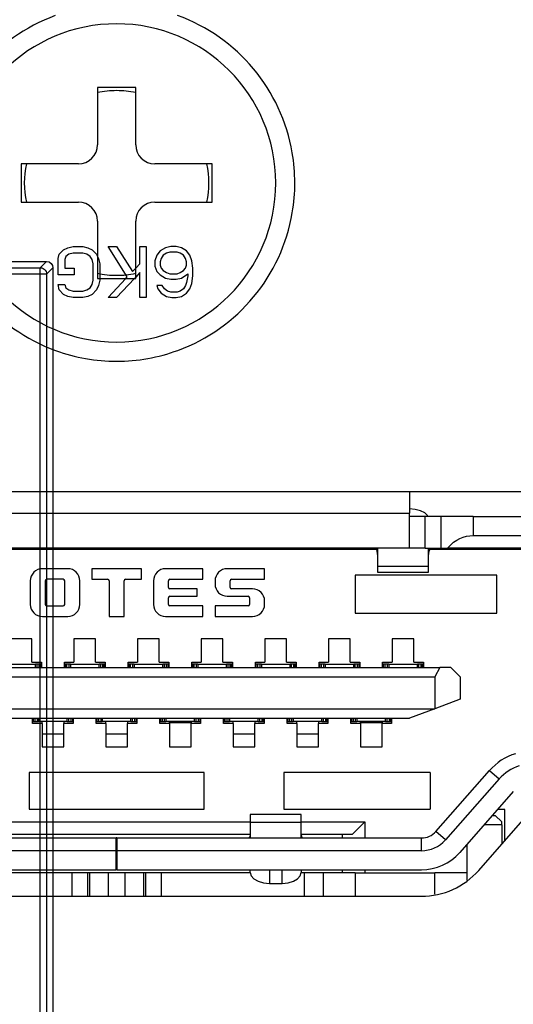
# Model space of a CAD drawing. Header units: millimetres. Extents: x 0 to 1524, y 0 to 1016.
# Tile 146 of 256: x 706 to 714, y 392 to 408. Entities that reach past the tile are written whole.
import ezdxf

# ---------------------------------------------------------------- set-up
doc = ezdxf.new("R2010")
doc.units = ezdxf.units.MM
doc.header["$LTSCALE"] = 83.82
doc.layers.get('0').update_dxf_attribs({"linetype": 'CONTINUOUS'})
doc.layers.add('02___PRT_ALL_AXES', color=7, linetype='CONTINUOUS')
doc.layers.add('03___PRT_ALL_CURVES', color=7, linetype='CONTINUOUS')

msp = doc.modelspace()

# ---------------------------------------------------------------- linework, layer by layer
at = {"color": 7, "linetype": 'CONTINUOUS'}
for p, q in [((707.194, 406.44), (707.194, 405.54)), ((707.794, 406.44), (707.194, 406.44)), ((707.794, 405.54), (707.794, 406.44)), ((706.894, 405.24), (705.994, 405.24)), ((705.994, 405.24), (705.994, 404.64)), ((708.994, 405.24), (708.094, 405.24)), ((708.994, 404.64), (708.994, 405.24)), ((705.994, 404.64), (706.894, 404.64)), ((708.094, 404.64), (708.994, 404.64)), ((707.194, 404.34), (707.194, 403.44)), ((707.794, 403.44), (707.794, 404.34)), ((707.194, 403.44), (707.794, 403.44)), ((712.094, 400.087), (712.094, 399.752)), ((702.894, 399.752), (712.094, 399.752)), ((712.094, 399.702), (712.094, 399.752)), ((712.094, 399.202), (712.094, 399.702)), ((712.344, 399.702), (712.094, 399.702)), ((712.594, 399.702), (712.344, 399.702)), ((712.344, 399.202), (712.344, 399.702)), ((713.094, 399.702), (712.594, 399.702)), ((712.594, 399.202), (712.594, 399.702)), ((712.594, 399.202), (712.594, 399.702)), ((713.094, 399.702), (714.144, 399.702)), ((713.094, 399.702), (713.094, 399.402)), ((713.094, 399.402), (714.144, 399.402)), ((710.994, 399.202), (703.994, 399.202)), ((710.994, 399.182), (703.994, 399.182)), ((712.094, 399.202), (710.994, 399.202)), ((711.378, 399.182), (710.994, 399.182)), ((711.56, 399.182), (711.378, 399.182)), ((711.575, 399.182), (711.56, 399.182)), ((711.583, 399.202), (711.583, 399.155)), ((711.583, 399.155), (711.594, 399.085)), ((711.594, 399.202), (711.594, 398.921)), ((712.344, 399.202), (712.094, 399.202)), ((712.344, 399.202), (712.594, 399.202)), ((712.394, 398.921), (712.394, 399.202)), ((712.394, 399.085), (712.406, 399.155)), ((712.406, 399.155), (712.406, 399.202)), ((712.429, 399.182), (712.414, 399.182)), ((712.594, 399.182), (712.429, 399.182)), ((712.594, 399.202), (712.694, 399.202)), ((712.611, 399.182), (712.594, 399.182)), ((712.694, 399.182), (712.611, 399.182)), ((714.144, 399.202), (712.694, 399.202)), ((712.994, 399.182), (712.694, 399.182)), ((712.994, 399.182), (712.994, 399.202)), ((713.969, 399.182), (712.994, 399.182)), ((706.726, 398.882), (706.328, 398.882)), ((707.883, 398.882), (707.106, 398.882)), ((707.106, 398.882), (707.106, 398.715)), ((707.883, 398.715), (707.883, 398.882)), ((708.851, 398.882), (708.263, 398.882)), ((708.851, 398.715), (708.851, 398.882)), ((709.818, 398.882), (709.231, 398.882)), ((709.818, 398.715), (709.818, 398.882)), ((711.594, 398.921), (711.594, 398.827)), ((711.594, 398.921), (712.394, 398.921)), ((712.394, 398.827), (712.394, 398.921)), ((706.138, 398.692), (706.138, 398.321)), ((706.374, 398.692), (706.374, 398.321)), ((706.656, 398.715), (706.397, 398.715)), ((706.68, 398.321), (706.68, 398.692)), ((706.916, 398.321), (706.916, 398.692)), ((707.106, 398.715), (707.353, 398.715)), ((707.376, 398.692), (707.376, 398.132)), ((707.612, 398.132), (707.612, 398.692)), ((707.636, 398.715), (707.883, 398.715)), ((708.073, 398.692), (708.073, 398.321)), ((708.309, 398.588), (708.309, 398.692)), ((708.332, 398.715), (708.851, 398.715)), ((709.041, 398.692), (709.041, 398.639)), ((709.277, 398.588), (709.277, 398.692)), ((709.3, 398.715), (709.818, 398.715)), ((713.469, 398.782), (711.244, 398.782)), ((711.244, 398.782), (711.244, 398.182)), ((711.594, 398.827), (712.394, 398.827)), ((713.469, 398.182), (713.469, 398.782)), ((708.758, 398.565), (708.332, 398.565)), ((708.758, 398.449), (708.758, 398.565)), ((709.629, 398.565), (709.3, 398.565)), ((708.309, 398.321), (708.309, 398.426)), ((708.332, 398.449), (708.758, 398.449)), ((709.231, 398.449), (709.559, 398.449)), ((709.582, 398.426), (709.582, 398.321)), ((706.397, 398.298), (706.656, 398.298)), ((708.851, 398.298), (708.332, 398.298)), ((708.851, 398.132), (708.851, 398.298)), ((709.559, 398.298), (709.041, 398.298)), ((709.041, 398.298), (709.041, 398.132)), ((709.818, 398.321), (709.818, 398.375)), ((706.328, 398.132), (706.726, 398.132)), ((707.376, 398.132), (707.612, 398.132)), ((708.263, 398.132), (708.851, 398.132)), ((709.041, 398.132), (709.629, 398.132)), ((711.244, 398.182), (713.469, 398.182)), ((706.164, 397.782), (705.824, 397.782)), ((706.164, 397.412), (706.164, 397.782)), ((707.164, 397.782), (706.824, 397.782)), ((706.824, 397.782), (706.824, 397.412)), ((707.164, 397.412), (707.164, 397.782)), ((708.164, 397.782), (707.824, 397.782)), ((707.824, 397.782), (707.824, 397.412)), ((708.164, 397.412), (708.164, 397.782)), ((709.164, 397.782), (708.824, 397.782)), ((708.824, 397.782), (708.824, 397.412)), ((709.164, 397.412), (709.164, 397.782)), ((710.164, 397.782), (709.824, 397.782)), ((709.824, 397.782), (709.824, 397.412)), ((710.164, 397.412), (710.164, 397.782)), ((711.164, 397.782), (710.824, 397.782)), ((710.824, 397.782), (710.824, 397.412)), ((711.164, 397.412), (711.164, 397.782)), ((712.164, 397.782), (711.824, 397.782)), ((711.824, 397.782), (711.824, 397.412)), ((712.164, 397.412), (712.164, 397.782)), ((702.414, 397.332), (712.574, 397.332)), ((705.769, 397.382), (706.219, 397.382)), ((706.164, 397.412), (706.314, 397.412)), ((706.239, 397.382), (706.219, 397.382)), ((706.219, 397.332), (706.219, 397.382)), ((706.269, 397.382), (706.239, 397.382)), ((706.239, 397.382), (706.239, 397.332)), ((706.279, 397.382), (706.269, 397.382)), ((706.299, 397.382), (706.279, 397.382)), ((706.279, 397.332), (706.279, 397.382)), ((706.305, 397.382), (706.299, 397.382)), ((706.299, 397.332), (706.299, 397.382)), ((706.299, 397.382), (706.299, 397.332)), ((706.314, 397.382), (706.305, 397.382)), ((706.305, 397.382), (706.305, 397.332)), ((706.314, 397.412), (706.314, 397.332)), ((706.674, 397.412), (706.824, 397.412)), ((706.674, 397.332), (706.674, 397.412)), ((706.684, 397.382), (706.674, 397.382)), ((706.689, 397.382), (706.684, 397.382)), ((706.684, 397.332), (706.684, 397.382)), ((706.689, 397.332), (706.689, 397.382)), ((706.709, 397.382), (706.689, 397.382)), ((706.689, 397.332), (706.689, 397.382)), ((706.719, 397.382), (706.709, 397.382)), ((706.709, 397.382), (706.709, 397.332)), ((706.749, 397.382), (706.719, 397.382)), ((706.769, 397.382), (706.749, 397.382)), ((706.749, 397.332), (706.749, 397.382)), ((706.769, 397.382), (707.219, 397.382)), ((706.769, 397.382), (706.769, 397.332)), ((707.164, 397.412), (707.314, 397.412)), ((707.239, 397.382), (707.219, 397.382)), ((707.219, 397.332), (707.219, 397.382)), ((707.269, 397.382), (707.239, 397.382)), ((707.239, 397.382), (707.239, 397.332)), ((707.279, 397.382), (707.269, 397.382)), ((707.299, 397.382), (707.279, 397.382)), ((707.279, 397.332), (707.279, 397.382)), ((707.299, 397.332), (707.299, 397.382)), ((707.305, 397.382), (707.299, 397.382)), ((707.299, 397.382), (707.299, 397.332)), ((707.314, 397.382), (707.305, 397.382)), ((707.305, 397.382), (707.305, 397.332)), ((707.314, 397.412), (707.314, 397.332)), ((707.674, 397.412), (707.824, 397.412)), ((707.674, 397.332), (707.674, 397.412)), ((707.684, 397.382), (707.674, 397.382)), ((707.689, 397.382), (707.684, 397.382)), ((707.684, 397.332), (707.684, 397.382)), ((707.689, 397.332), (707.689, 397.382)), ((707.709, 397.382), (707.689, 397.382)), ((707.689, 397.332), (707.689, 397.382)), ((707.719, 397.382), (707.709, 397.382)), ((707.709, 397.382), (707.709, 397.332)), ((707.749, 397.382), (707.719, 397.382)), ((707.769, 397.382), (707.749, 397.382)), ((707.749, 397.332), (707.749, 397.382)), ((707.769, 397.382), (708.219, 397.382)), ((707.769, 397.382), (707.769, 397.332)), ((708.164, 397.412), (708.314, 397.412)), ((708.239, 397.382), (708.219, 397.382)), ((708.219, 397.332), (708.219, 397.382)), ((708.269, 397.382), (708.239, 397.382)), ((708.239, 397.382), (708.239, 397.332)), ((708.279, 397.382), (708.269, 397.382)), ((708.299, 397.382), (708.279, 397.382)), ((708.279, 397.332), (708.279, 397.382)), ((708.305, 397.382), (708.299, 397.382)), ((708.299, 397.382), (708.299, 397.332)), ((708.314, 397.382), (708.305, 397.382)), ((708.305, 397.382), (708.305, 397.332)), ((708.314, 397.412), (708.314, 397.332)), ((708.674, 397.332), (708.674, 397.412)), ((708.674, 397.412), (708.824, 397.412)), ((708.684, 397.382), (708.674, 397.382)), ((708.689, 397.382), (708.684, 397.382)), ((708.684, 397.332), (708.684, 397.382)), ((708.689, 397.332), (708.689, 397.382)), ((708.709, 397.382), (708.689, 397.382)), ((708.689, 397.332), (708.689, 397.382)), ((708.719, 397.382), (708.709, 397.382)), ((708.709, 397.382), (708.709, 397.332)), ((708.749, 397.382), (708.719, 397.382)), ((708.769, 397.382), (708.749, 397.382)), ((708.749, 397.332), (708.749, 397.382)), ((708.769, 397.382), (709.219, 397.382)), ((708.769, 397.382), (708.769, 397.332)), ((709.164, 397.412), (709.314, 397.412)), ((709.239, 397.382), (709.219, 397.382)), ((709.219, 397.332), (709.219, 397.382)), ((709.269, 397.382), (709.239, 397.382)), ((709.239, 397.382), (709.239, 397.332)), ((709.279, 397.382), (709.269, 397.382)), ((709.299, 397.382), (709.279, 397.382)), ((709.279, 397.332), (709.279, 397.382)), ((709.305, 397.382), (709.299, 397.382)), ((709.299, 397.332), (709.299, 397.382)), ((709.299, 397.382), (709.299, 397.332)), ((709.314, 397.382), (709.305, 397.382)), ((709.305, 397.382), (709.305, 397.332)), ((709.314, 397.412), (709.314, 397.332)), ((709.674, 397.412), (709.824, 397.412)), ((709.674, 397.332), (709.674, 397.412)), ((709.684, 397.382), (709.674, 397.382)), ((709.689, 397.382), (709.684, 397.382)), ((709.684, 397.332), (709.684, 397.382)), ((709.689, 397.332), (709.689, 397.382)), ((709.709, 397.382), (709.689, 397.382)), ((709.689, 397.332), (709.689, 397.382)), ((709.719, 397.382), (709.709, 397.382)), ((709.709, 397.382), (709.709, 397.332)), ((709.749, 397.382), (709.719, 397.382)), ((709.769, 397.382), (709.749, 397.382)), ((709.749, 397.332), (709.749, 397.382)), ((709.769, 397.382), (710.219, 397.382)), ((709.769, 397.382), (709.769, 397.332)), ((710.164, 397.412), (710.314, 397.412)), ((710.239, 397.382), (710.219, 397.382)), ((710.219, 397.332), (710.219, 397.382)), ((710.269, 397.382), (710.239, 397.382)), ((710.239, 397.382), (710.239, 397.332)), ((710.279, 397.382), (710.269, 397.382)), ((710.299, 397.382), (710.279, 397.382)), ((710.279, 397.332), (710.279, 397.382)), ((710.299, 397.332), (710.299, 397.382)), ((710.305, 397.382), (710.299, 397.382)), ((710.299, 397.382), (710.299, 397.332)), ((710.314, 397.382), (710.305, 397.382)), ((710.305, 397.382), (710.305, 397.332)), ((710.314, 397.412), (710.314, 397.332)), ((710.674, 397.412), (710.824, 397.412)), ((710.674, 397.332), (710.674, 397.412)), ((710.684, 397.382), (710.674, 397.382)), ((710.689, 397.382), (710.684, 397.382)), ((710.684, 397.332), (710.684, 397.382)), ((710.689, 397.332), (710.689, 397.382)), ((710.709, 397.382), (710.689, 397.382)), ((710.689, 397.332), (710.689, 397.382)), ((710.719, 397.382), (710.709, 397.382)), ((710.709, 397.382), (710.709, 397.332)), ((710.749, 397.382), (710.719, 397.382)), ((710.769, 397.382), (710.749, 397.382)), ((710.749, 397.332), (710.749, 397.382)), ((710.769, 397.382), (711.219, 397.382)), ((710.769, 397.382), (710.769, 397.332)), ((711.164, 397.412), (711.314, 397.412)), ((711.239, 397.382), (711.219, 397.382)), ((711.219, 397.332), (711.219, 397.382)), ((711.269, 397.382), (711.239, 397.382)), ((711.239, 397.382), (711.239, 397.332)), ((711.279, 397.382), (711.269, 397.382)), ((711.299, 397.382), (711.279, 397.382)), ((711.279, 397.332), (711.279, 397.382)), ((711.305, 397.382), (711.299, 397.382)), ((711.299, 397.382), (711.299, 397.332)), ((711.314, 397.382), (711.305, 397.382)), ((711.305, 397.382), (711.305, 397.332)), ((711.314, 397.412), (711.314, 397.332)), ((711.674, 397.412), (711.824, 397.412)), ((711.674, 397.332), (711.674, 397.412)), ((711.684, 397.382), (711.674, 397.382)), ((711.689, 397.382), (711.684, 397.382)), ((711.684, 397.332), (711.684, 397.382)), ((711.689, 397.332), (711.689, 397.382)), ((711.709, 397.382), (711.689, 397.382)), ((711.689, 397.332), (711.689, 397.382)), ((711.719, 397.382), (711.709, 397.382)), ((711.709, 397.382), (711.709, 397.332)), ((711.749, 397.382), (711.719, 397.382)), ((711.769, 397.382), (711.749, 397.382)), ((711.749, 397.332), (711.749, 397.382)), ((711.769, 397.382), (712.219, 397.382)), ((711.769, 397.382), (711.769, 397.332)), ((712.164, 397.412), (712.314, 397.412)), ((712.239, 397.382), (712.219, 397.382)), ((712.219, 397.332), (712.219, 397.382)), ((712.269, 397.382), (712.239, 397.382)), ((712.239, 397.382), (712.239, 397.332)), ((712.279, 397.382), (712.269, 397.382)), ((712.299, 397.382), (712.279, 397.382)), ((712.279, 397.332), (712.279, 397.382)), ((712.305, 397.382), (712.299, 397.382)), ((712.299, 397.332), (712.299, 397.382)), ((712.299, 397.382), (712.299, 397.332)), ((712.314, 397.382), (712.305, 397.382)), ((712.305, 397.382), (712.305, 397.332)), ((712.314, 397.412), (712.314, 397.332)), ((712.574, 397.332), (712.494, 397.182)), ((712.744, 397.332), (712.574, 397.332)), ((712.894, 397.182), (712.744, 397.332)), ((702.494, 397.182), (712.494, 397.182)), ((712.494, 397.182), (712.494, 396.682)), ((712.894, 397.182), (712.894, 396.832)), ((702.494, 396.682), (712.494, 396.682)), ((712.494, 396.682), (712.094, 396.532)), ((712.894, 396.832), (712.494, 396.682)), ((702.894, 396.532), (712.094, 396.532)), ((706.174, 396.452), (706.174, 396.532)), ((706.184, 396.482), (706.184, 396.532)), ((706.189, 396.482), (706.189, 396.532)), ((706.209, 396.532), (706.209, 396.482)), ((706.249, 396.482), (706.249, 396.532)), ((706.269, 396.532), (706.269, 396.482)), ((706.719, 396.482), (706.719, 396.532)), ((706.739, 396.532), (706.739, 396.482)), ((706.779, 396.482), (706.779, 396.532)), ((706.799, 396.532), (706.799, 396.482)), ((706.799, 396.532), (706.799, 396.482)), ((706.805, 396.532), (706.805, 396.482)), ((706.814, 396.532), (706.814, 396.452)), ((707.174, 396.452), (707.174, 396.532)), ((707.184, 396.482), (707.184, 396.532)), ((707.189, 396.482), (707.189, 396.532)), ((707.209, 396.532), (707.209, 396.482)), ((707.249, 396.482), (707.249, 396.532)), ((707.269, 396.532), (707.269, 396.482)), ((707.719, 396.482), (707.719, 396.532)), ((707.739, 396.532), (707.739, 396.482)), ((707.779, 396.482), (707.779, 396.532)), ((707.799, 396.532), (707.799, 396.482)), ((707.799, 396.532), (707.799, 396.482)), ((707.805, 396.532), (707.805, 396.482)), ((707.814, 396.532), (707.814, 396.452)), ((708.174, 396.452), (708.174, 396.532)), ((708.184, 396.482), (708.184, 396.532)), ((708.189, 396.482), (708.189, 396.532)), ((708.209, 396.532), (708.209, 396.482)), ((708.249, 396.482), (708.249, 396.532)), ((708.269, 396.532), (708.269, 396.482)), ((708.719, 396.482), (708.719, 396.532)), ((708.739, 396.532), (708.739, 396.482)), ((708.779, 396.482), (708.779, 396.532)), ((708.799, 396.532), (708.799, 396.482)), ((708.799, 396.532), (708.799, 396.482)), ((708.805, 396.532), (708.805, 396.482)), ((708.814, 396.532), (708.814, 396.452)), ((709.174, 396.452), (709.174, 396.532)), ((709.184, 396.482), (709.184, 396.532)), ((709.189, 396.482), (709.189, 396.532)), ((709.209, 396.532), (709.209, 396.482)), ((709.249, 396.482), (709.249, 396.532)), ((709.269, 396.532), (709.269, 396.482)), ((709.719, 396.482), (709.719, 396.532)), ((709.739, 396.532), (709.739, 396.482)), ((709.779, 396.482), (709.779, 396.532)), ((709.799, 396.532), (709.799, 396.482)), ((709.799, 396.532), (709.799, 396.482)), ((709.805, 396.532), (709.805, 396.482)), ((709.814, 396.532), (709.814, 396.452)), ((710.174, 396.452), (710.174, 396.532)), ((710.184, 396.482), (710.184, 396.532)), ((710.189, 396.482), (710.189, 396.532)), ((710.209, 396.532), (710.209, 396.482)), ((710.249, 396.482), (710.249, 396.532)), ((710.269, 396.532), (710.269, 396.482)), ((710.719, 396.482), (710.719, 396.532)), ((710.739, 396.532), (710.739, 396.482)), ((710.779, 396.482), (710.779, 396.532)), ((710.799, 396.532), (710.799, 396.482)), ((710.799, 396.532), (710.799, 396.482)), ((710.805, 396.532), (710.805, 396.482)), ((710.814, 396.532), (710.814, 396.452)), ((711.174, 396.452), (711.174, 396.532)), ((711.184, 396.482), (711.184, 396.532)), ((711.189, 396.482), (711.189, 396.532)), ((711.209, 396.532), (711.209, 396.482)), ((711.249, 396.482), (711.249, 396.532)), ((711.269, 396.532), (711.269, 396.482)), ((711.719, 396.482), (711.719, 396.532)), ((711.739, 396.532), (711.739, 396.482)), ((711.779, 396.482), (711.779, 396.532)), ((711.799, 396.532), (711.799, 396.482)), ((711.799, 396.532), (711.799, 396.482)), ((711.805, 396.532), (711.805, 396.482)), ((711.814, 396.532), (711.814, 396.452)), ((706.174, 396.482), (706.184, 396.482)), ((706.324, 396.452), (706.174, 396.452)), ((706.184, 396.482), (706.189, 396.482)), ((706.189, 396.482), (706.209, 396.482)), ((706.209, 396.482), (706.219, 396.482)), ((706.219, 396.482), (706.249, 396.482)), ((706.249, 396.482), (706.269, 396.482)), ((706.719, 396.482), (706.269, 396.482)), ((706.319, 396.482), (706.319, 396.452)), ((706.324, 396.452), (706.324, 396.082)), ((706.664, 396.082), (706.664, 396.452)), ((706.814, 396.452), (706.664, 396.452)), ((706.669, 396.455), (706.669, 396.482)), ((706.669, 396.452), (706.669, 396.455)), ((706.719, 396.482), (706.739, 396.482)), ((706.739, 396.482), (706.769, 396.482)), ((706.769, 396.482), (706.779, 396.482)), ((706.779, 396.482), (706.799, 396.482)), ((706.799, 396.482), (706.805, 396.482)), ((706.805, 396.482), (706.814, 396.482)), ((707.174, 396.482), (707.184, 396.482)), ((707.324, 396.452), (707.174, 396.452)), ((707.184, 396.482), (707.189, 396.482)), ((707.189, 396.482), (707.209, 396.482)), ((707.209, 396.482), (707.249, 396.482)), ((707.249, 396.482), (707.269, 396.482)), ((707.719, 396.482), (707.269, 396.482)), ((707.319, 396.482), (707.319, 396.452)), ((707.324, 396.452), (707.324, 396.082)), ((707.664, 396.082), (707.664, 396.452)), ((707.814, 396.452), (707.664, 396.452)), ((707.669, 396.455), (707.669, 396.482)), ((707.669, 396.452), (707.669, 396.455)), ((707.719, 396.482), (707.739, 396.482)), ((707.739, 396.482), (707.779, 396.482)), ((707.779, 396.482), (707.799, 396.482)), ((707.799, 396.482), (707.805, 396.482)), ((707.805, 396.482), (707.814, 396.482)), ((708.174, 396.482), (708.184, 396.482)), ((708.324, 396.452), (708.174, 396.452)), ((708.184, 396.482), (708.189, 396.482)), ((708.189, 396.482), (708.209, 396.482)), ((708.209, 396.482), (708.219, 396.482)), ((708.219, 396.482), (708.249, 396.482)), ((708.249, 396.482), (708.269, 396.482)), ((708.719, 396.482), (708.269, 396.482)), ((708.319, 396.482), (708.319, 396.463)), ((708.319, 396.463), (708.319, 396.452)), ((708.669, 396.463), (708.319, 396.463)), ((708.324, 396.452), (708.324, 396.082)), ((708.664, 396.082), (708.664, 396.452)), ((708.814, 396.452), (708.664, 396.452)), ((708.669, 396.463), (708.669, 396.482)), ((708.669, 396.452), (708.669, 396.463)), ((708.719, 396.482), (708.739, 396.482)), ((708.739, 396.482), (708.769, 396.482)), ((708.769, 396.482), (708.779, 396.482)), ((708.779, 396.482), (708.799, 396.482)), ((708.799, 396.482), (708.805, 396.482)), ((708.805, 396.482), (708.814, 396.482)), ((709.174, 396.482), (709.184, 396.482)), ((709.324, 396.452), (709.174, 396.452)), ((709.184, 396.482), (709.189, 396.482)), ((709.189, 396.482), (709.209, 396.482)), ((709.209, 396.482), (709.219, 396.482)), ((709.219, 396.482), (709.249, 396.482)), ((709.249, 396.482), (709.269, 396.482)), ((709.719, 396.482), (709.269, 396.482)), ((709.319, 396.482), (709.319, 396.452)), ((709.324, 396.452), (709.324, 396.082)), ((709.664, 396.082), (709.664, 396.452)), ((709.814, 396.452), (709.664, 396.452)), ((709.669, 396.455), (709.669, 396.482)), ((709.669, 396.452), (709.669, 396.455)), ((709.719, 396.482), (709.739, 396.482)), ((709.739, 396.482), (709.769, 396.482)), ((709.769, 396.482), (709.779, 396.482)), ((709.779, 396.482), (709.799, 396.482)), ((709.799, 396.482), (709.805, 396.482)), ((709.805, 396.482), (709.814, 396.482)), ((710.174, 396.482), (710.184, 396.482)), ((710.324, 396.452), (710.174, 396.452)), ((710.184, 396.482), (710.189, 396.482)), ((710.189, 396.482), (710.209, 396.482)), ((710.209, 396.482), (710.249, 396.482)), ((710.249, 396.482), (710.269, 396.482)), ((710.719, 396.482), (710.269, 396.482)), ((710.319, 396.482), (710.319, 396.452)), ((710.324, 396.452), (710.324, 396.082)), ((710.664, 396.082), (710.664, 396.452)), ((710.814, 396.452), (710.664, 396.452)), ((710.669, 396.455), (710.669, 396.482)), ((710.669, 396.452), (710.669, 396.455)), ((710.719, 396.482), (710.739, 396.482)), ((710.739, 396.482), (710.779, 396.482)), ((710.779, 396.482), (710.799, 396.482)), ((710.799, 396.482), (710.805, 396.482)), ((710.805, 396.482), (710.814, 396.482)), ((711.174, 396.482), (711.184, 396.482)), ((711.324, 396.452), (711.174, 396.452)), ((711.184, 396.482), (711.189, 396.482)), ((711.189, 396.482), (711.209, 396.482)), ((711.209, 396.482), (711.219, 396.482)), ((711.219, 396.482), (711.249, 396.482)), ((711.249, 396.482), (711.269, 396.482)), ((711.719, 396.482), (711.269, 396.482)), ((711.319, 396.482), (711.319, 396.463)), ((711.319, 396.463), (711.319, 396.452)), ((711.669, 396.463), (711.319, 396.463)), ((711.324, 396.452), (711.324, 396.082)), ((711.664, 396.082), (711.664, 396.452)), ((711.814, 396.452), (711.664, 396.452)), ((711.669, 396.463), (711.669, 396.482)), ((711.669, 396.452), (711.669, 396.463)), ((711.719, 396.482), (711.739, 396.482)), ((711.739, 396.482), (711.769, 396.482)), ((711.769, 396.482), (711.779, 396.482)), ((711.779, 396.482), (711.799, 396.482)), ((711.799, 396.482), (711.805, 396.482)), ((711.805, 396.482), (711.814, 396.482)), ((706.664, 396.282), (706.324, 396.282)), ((707.664, 396.282), (707.324, 396.282)), ((709.664, 396.282), (709.324, 396.282)), ((710.664, 396.282), (710.324, 396.282)), ((706.324, 396.082), (706.664, 396.082)), ((707.324, 396.082), (707.664, 396.082)), ((708.324, 396.082), (708.664, 396.082)), ((709.324, 396.082), (709.664, 396.082)), ((710.324, 396.082), (710.664, 396.082)), ((711.324, 396.082), (711.664, 396.082)), ((706.119, 395.682), (706.119, 395.107)), ((708.869, 395.682), (706.119, 395.682)), ((708.869, 395.107), (708.869, 395.682)), ((712.419, 395.682), (710.119, 395.682)), ((710.119, 395.682), (710.119, 395.107)), ((712.419, 395.682), (712.419, 395.107)), ((712.509, 394.753), (713.351, 395.711)), ((713.351, 395.711), (713.502, 395.579)), ((713.502, 395.579), (712.659, 394.621)), ((713.727, 395.38), (712.884, 394.423)), ((706.119, 395.107), (708.869, 395.107)), ((709.594, 395.023), (709.594, 394.896)), ((710.394, 395.023), (709.594, 395.023)), ((710.119, 395.107), (712.419, 395.107)), ((710.394, 394.896), (710.394, 395.023)), ((713.398, 395.007), (713.444, 395.007)), ((713.444, 395.007), (713.544, 394.907)), ((713.594, 395.097), (713.477, 395.097)), ((713.594, 394.609), (713.594, 395.097)), ((705.394, 394.907), (709.594, 394.907)), ((709.594, 394.896), (709.594, 394.652)), ((710.394, 394.896), (709.594, 394.896)), ((710.394, 394.907), (711.394, 394.907)), ((710.394, 394.701), (710.394, 394.896)), ((711.194, 394.707), (711.394, 394.907)), ((711.394, 394.907), (711.394, 394.652)), ((713.544, 394.857), (713.266, 394.857)), ((713.544, 394.857), (713.544, 394.907)), ((713.544, 394.857), (713.544, 394.553)), ((709.594, 394.707), (705.394, 394.707)), ((711.194, 394.707), (710.394, 394.707)), ((710.394, 394.652), (710.394, 394.701)), ((711.044, 394.652), (711.044, 394.707)), ((712.659, 394.621), (712.509, 394.753)), ((702.705, 394.652), (707.489, 394.652)), ((707.499, 394.652), (707.488, 394.652)), ((707.489, 394.452), (707.489, 394.652)), ((707.499, 394.652), (708.994, 394.652)), ((707.499, 394.652), (707.499, 394.452)), ((708.994, 394.652), (710.994, 394.652)), ((710.994, 394.652), (712.284, 394.652)), ((712.284, 394.452), (712.284, 394.652)), ((712.994, 394.548), (712.994, 394.107)), ((707.489, 394.452), (702.705, 394.452)), ((707.489, 394.152), (707.489, 394.452)), ((707.499, 394.452), (707.499, 394.152)), ((712.284, 394.452), (707.499, 394.452)), ((703.994, 394.152), (705.994, 394.152)), ((706.794, 394.107), (705.394, 394.107)), ((705.994, 394.152), (707.489, 394.152)), ((707.038, 394.107), (706.794, 394.107)), ((706.794, 393.737), (706.794, 394.107)), ((707.071, 394.107), (707.038, 394.107)), ((707.038, 394.107), (707.038, 393.737)), ((707.315, 394.107), (707.071, 394.107)), ((707.071, 393.737), (707.071, 394.107)), ((707.359, 394.107), (707.315, 394.107)), ((707.63, 394.107), (707.359, 394.107)), ((707.359, 394.107), (707.359, 393.737)), ((707.499, 394.152), (712.284, 394.152)), ((707.674, 394.107), (707.63, 394.107)), ((707.63, 393.737), (707.63, 394.107)), ((707.918, 394.107), (707.674, 394.107)), ((707.951, 394.107), (707.918, 394.107)), ((707.918, 394.107), (707.918, 393.737)), ((708.195, 394.107), (707.951, 394.107)), ((707.951, 393.737), (707.951, 394.107)), ((709.594, 394.107), (708.195, 394.107)), ((708.195, 394.107), (708.195, 393.737)), ((709.594, 394.111), (709.594, 394.152)), ((709.894, 394.152), (709.894, 393.939)), ((710.094, 393.939), (710.094, 394.152)), ((710.394, 394.152), (710.394, 394.111)), ((710.394, 394.152), (710.394, 394.111)), ((710.444, 394.107), (710.394, 394.107)), ((710.744, 394.107), (710.444, 394.107)), ((710.444, 393.737), (710.444, 394.107)), ((710.744, 393.737), (710.744, 394.107)), ((711.244, 394.107), (710.744, 394.107)), ((710.744, 393.737), (710.744, 394.107)), ((711.044, 394.107), (711.044, 394.152)), ((711.244, 394.107), (712.494, 394.107)), ((711.244, 394.107), (711.244, 393.737)), ((711.394, 394.152), (711.394, 394.107)), ((712.994, 394.107), (712.494, 394.107)), ((712.494, 393.767), (712.494, 394.107)), ((712.994, 394.107), (712.994, 393.982)), ((712.994, 394.107), (712.994, 393.982)), ((709.894, 393.939), (710.094, 393.939))]:
    msp.add_line(p, q, dxfattribs=at)
at = {"color": 6, "linetype": 'CONTINUOUS'}
for p, q in [((693.194, 403.707), (706.394, 403.707)), ((706.394, 403.707), (706.295, 403.607)), ((693.294, 403.607), (706.295, 403.607)), ((706.295, 403.507), (693.294, 403.507)), ((706.295, 390.506), (706.295, 403.507)), ((706.395, 403.507), (706.494, 403.607)), ((706.395, 403.507), (706.395, 390.506)), ((706.494, 403.607), (706.494, 390.407))]:
    msp.add_line(p, q, dxfattribs=at)
for points in [[(706.394, 403.707), (706.433, 403.699), (706.465, 403.677), (706.487, 403.645), (706.494, 403.607)], [(706.295, 403.607), (706.317, 403.605), (706.338, 403.597), (706.357, 403.585), (706.373, 403.569), (706.385, 403.551), (706.392, 403.53), (706.395, 403.507)], [(706.295, 403.507), (706.295, 403.529), (706.295, 403.55), (706.295, 403.568), (706.295, 403.584), (706.295, 403.596), (706.295, 403.604), (706.295, 403.607)], [(706.395, 403.507), (706.392, 403.507), (706.384, 403.507), (706.372, 403.507), (706.357, 403.507), (706.338, 403.507), (706.317, 403.507), (706.295, 403.507)]]:
    msp.add_lwpolyline(points, dxfattribs=at)
at = {"color": 7, "linetype": 'CONTINUOUS'}
for points in [[(712.369, 399.727), (712.337, 399.759), (712.271, 399.792), (712.187, 399.813), (712.094, 399.821)], [(712.385, 399.702), (712.38, 399.717), (712.369, 399.727)], [(712.694, 399.202), (712.739, 399.253), (712.787, 399.296), (712.837, 399.331), (712.889, 399.357), (712.94, 399.377), (712.991, 399.391), (713.043, 399.399), (713.094, 399.402)], [(711.56, 399.202), (711.568, 399.196), (711.575, 399.181), (711.583, 399.155)], [(712.406, 399.155), (712.414, 399.181), (712.421, 399.196), (712.429, 399.202)], [(709.594, 394.701), (709.587, 394.674), (709.579, 394.657), (709.572, 394.652)], [(710.417, 394.652), (710.409, 394.657), (710.402, 394.674), (710.394, 394.701)], [(709.594, 394.111), (709.609, 394.057), (709.652, 394.009), (709.718, 393.972), (709.801, 393.947), (709.894, 393.939)], [(710.094, 393.939), (710.187, 393.947), (710.271, 393.972), (710.337, 394.009), (710.38, 394.057), (710.394, 394.111)]]:
    msp.add_lwpolyline(points, dxfattribs=at)
for centre, radius, start, end in [((707.494, 404.94), 2.8, 110.1317, 170.3983), ((707.494, 404.94), 2.8, 9.7349, 70.0038), ((707.494, 404.94), 1.45, 90, 101.9419), ((707.494, 404.94), 1.45, 78.0569, 90), ((706.894, 405.54), 0.3, 270, 360), ((708.094, 405.54), 0.3, 180, 270), ((707.494, 404.94), 2.8, 350.3983, 9.7349), ((707.494, 404.94), 1.45, 167.9958, 192.0063), ((707.494, 404.94), 1.45, 347.9958, 12.0063), ((706.894, 404.34), 0.3, 0, 90), ((708.094, 404.34), 0.3, 90, 180), ((707.494, 404.94), 2.8, 189.7349, 250.0038), ((707.494, 404.94), 2.8, 290.1317, 350.3983), ((707.494, 404.94), 1.45, 258.0569, 270), ((707.494, 404.94), 1.45, 270, 281.9419), ((707.494, 404.94), 2.8, 250.0038, 270), ((707.494, 404.94), 2.8, 270, 290.1317), ((706.328, 398.692), 0.19, 90, 180), ((706.726, 398.692), 0.19, 0, 90), ((708.263, 398.692), 0.19, 90, 180), ((709.231, 398.692), 0.19, 90, 180), ((706.397, 398.692), 0.0231, 90, 180), ((706.656, 398.692), 0.0231, 0, 90), ((707.353, 398.692), 0.0231, 0, 90), ((707.636, 398.692), 0.0231, 90, 180), ((708.332, 398.692), 0.0231, 90, 180), ((709.3, 398.692), 0.0231, 90, 180), ((708.332, 398.588), 0.0231, 180, 270), ((709.231, 398.639), 0.19, 180, 270), ((709.3, 398.588), 0.0231, 180, 270), ((709.629, 398.375), 0.19, 0, 90), ((708.332, 398.426), 0.0231, 90, 180), ((709.559, 398.426), 0.0231, 0, 90), ((706.328, 398.321), 0.19, 180, 270), ((706.397, 398.321), 0.0231, 180, 270), ((706.656, 398.321), 0.0231, 270, 360), ((706.726, 398.321), 0.19, 270, 360), ((708.263, 398.321), 0.19, 180, 270), ((708.332, 398.321), 0.0231, 180, 270), ((709.559, 398.321), 0.0231, 270, 360), ((709.629, 398.321), 0.19, 270, 360), ((714.027, 395.116), 0.9, 107.1027, 138.6522), ((714.027, 395.116), 0.7, 107.1027, 138.6522), ((712.284, 394.952), 0.3, 270, 318.6522), ((712.284, 394.952), 0.5, 270, 318.6522), ((712.284, 394.952), 0.8, 270, 318.6522)]:
    msp.add_arc(centre, radius, start, end, dxfattribs=at)
at = {"layer": '02___PRT_ALL_AXES', "color": 7, "linetype": 'CONTINUOUS'}
for p, q in [((714.194, 400.087), (700.794, 400.087)), ((713.183, 394.143), (714.025, 395.098)), ((702.706, 393.737), (712.283, 393.737))]:
    msp.add_line(p, q, dxfattribs=at)
for centre, radius, start, end in [((707.494, 404.94), 2.5, 0, 180), ((707.494, 404.94), 2.5, 180, 360), ((712.283, 394.937), 1.2, 270, 318.598)]:
    msp.add_arc(centre, radius, start, end, dxfattribs=at)
at = {"layer": '03___PRT_ALL_CURVES', "color": 40, "linetype": 'CONTINUOUS'}
for p, q in [((706.578, 403.753), (706.594, 403.821)), ((706.594, 403.821), (706.661, 403.889)), ((706.661, 403.889), (706.728, 403.923)), ((706.744, 403.821), (706.694, 403.787)), ((706.728, 403.923), (706.811, 403.94)), ((706.811, 403.838), (706.744, 403.821)), ((706.811, 403.94), (706.961, 403.94)), ((706.961, 403.838), (706.811, 403.838)), ((706.961, 403.94), (707.044, 403.923)), ((707.028, 403.821), (706.961, 403.838)), ((707.078, 403.787), (707.028, 403.821)), ((707.044, 403.923), (707.111, 403.889)), ((707.111, 403.889), (707.178, 403.821)), ((707.178, 403.821), (707.194, 403.787)), ((707.361, 403.94), (707.494, 403.94)), ((707.661, 403.464), (707.361, 403.94)), ((707.494, 403.94), (707.744, 403.549)), ((707.861, 403.668), (707.861, 403.94)), ((707.861, 403.94), (707.961, 403.94)), ((707.961, 403.94), (707.961, 403.14)), ((708.128, 403.804), (708.094, 403.719)), ((708.178, 403.872), (708.128, 403.804)), ((708.261, 403.923), (708.178, 403.872)), ((708.228, 403.804), (708.194, 403.753)), ((708.278, 403.838), (708.228, 403.804)), ((708.344, 403.94), (708.261, 403.923)), ((708.328, 403.855), (708.278, 403.838)), ((708.444, 403.855), (708.328, 403.855)), ((708.428, 403.94), (708.344, 403.94)), ((708.511, 403.923), (708.428, 403.94)), ((708.494, 403.838), (708.444, 403.855)), ((708.544, 403.804), (708.494, 403.838)), ((708.594, 403.872), (708.511, 403.923)), ((708.578, 403.753), (708.544, 403.804)), ((708.644, 403.804), (708.594, 403.872)), ((708.678, 403.719), (708.644, 403.804)), ((706.578, 403.498), (706.578, 403.753)), ((706.694, 403.787), (706.678, 403.736)), ((706.678, 403.736), (706.678, 403.6)), ((707.111, 403.736), (707.078, 403.787)), ((707.128, 403.668), (707.111, 403.736)), ((707.128, 403.413), (707.128, 403.668)), ((707.194, 403.787), (707.211, 403.753)), ((707.211, 403.753), (707.228, 403.668)), ((707.228, 403.668), (707.228, 403.44)), ((707.794, 403.6), (707.861, 403.668)), ((708.094, 403.719), (708.094, 403.634)), ((708.194, 403.753), (708.178, 403.702)), ((708.178, 403.702), (708.178, 403.651)), ((708.178, 403.651), (708.194, 403.6)), ((708.594, 403.702), (708.578, 403.753)), ((708.578, 403.6), (708.594, 403.651)), ((708.594, 403.651), (708.594, 403.702)), ((708.694, 403.6), (708.678, 403.719)), ((706.828, 403.498), (706.578, 403.498)), ((706.678, 403.6), (706.828, 403.6)), ((706.828, 403.6), (706.828, 403.498)), ((707.744, 403.549), (707.794, 403.6)), ((707.861, 403.532), (707.794, 403.461)), ((707.861, 403.14), (707.861, 403.532)), ((708.094, 403.634), (708.128, 403.549)), ((708.128, 403.549), (708.178, 403.498)), ((708.178, 403.498), (708.261, 403.447)), ((708.194, 403.6), (708.228, 403.566)), ((708.228, 403.566), (708.278, 403.532)), ((708.278, 403.532), (708.328, 403.515)), ((708.328, 403.515), (708.444, 403.515)), ((708.444, 403.515), (708.494, 403.532)), ((708.494, 403.532), (708.544, 403.566)), ((708.511, 403.447), (708.611, 403.515)), ((708.544, 403.566), (708.578, 403.6)), ((708.611, 403.515), (708.611, 403.481)), ((708.694, 403.481), (708.694, 403.6)), ((706.594, 403.26), (706.578, 403.345)), ((706.578, 403.345), (706.678, 403.345)), ((706.678, 403.345), (706.694, 403.294)), ((707.078, 403.294), (707.111, 403.345)), ((707.111, 403.345), (707.128, 403.413)), ((707.228, 403.413), (707.211, 403.328)), ((707.228, 403.44), (707.228, 403.413)), ((707.361, 403.14), (707.639, 403.44)), ((707.775, 403.44), (707.494, 403.14)), ((707.639, 403.44), (707.661, 403.464)), ((707.784, 403.45), (707.775, 403.44)), ((707.794, 403.461), (707.784, 403.45)), ((708.261, 403.447), (708.344, 403.43)), ((708.344, 403.43), (708.428, 403.43)), ((708.428, 403.43), (708.511, 403.447)), ((708.594, 403.379), (708.578, 403.328)), ((708.611, 403.481), (708.594, 403.379)), ((708.644, 403.277), (708.678, 403.362)), ((708.678, 403.362), (708.694, 403.481)), ((706.661, 403.191), (706.594, 403.26)), ((706.728, 403.157), (706.661, 403.191)), ((706.694, 403.294), (706.744, 403.26)), ((706.744, 403.26), (706.811, 403.243)), ((706.811, 403.243), (706.961, 403.243)), ((706.961, 403.243), (707.028, 403.26)), ((707.028, 403.26), (707.078, 403.294)), ((707.111, 403.191), (707.044, 403.157)), ((707.178, 403.26), (707.111, 403.191)), ((707.211, 403.328), (707.178, 403.26)), ((708.211, 403.328), (708.128, 403.328)), ((708.128, 403.328), (708.144, 403.277)), ((708.144, 403.277), (708.194, 403.209)), ((708.194, 403.209), (708.278, 403.157)), ((708.244, 403.277), (708.211, 403.328)), ((708.294, 403.243), (708.244, 403.277)), ((708.344, 403.226), (708.294, 403.243)), ((708.444, 403.226), (708.344, 403.226)), ((708.494, 403.243), (708.444, 403.226)), ((708.544, 403.277), (708.494, 403.243)), ((708.511, 403.157), (708.594, 403.209)), ((708.578, 403.328), (708.544, 403.277)), ((708.594, 403.209), (708.644, 403.277)), ((706.811, 403.14), (706.728, 403.157)), ((706.961, 403.14), (706.811, 403.14)), ((707.044, 403.157), (706.961, 403.14)), ((707.494, 403.14), (707.361, 403.14)), ((707.961, 403.14), (707.861, 403.14)), ((708.278, 403.157), (708.361, 403.14)), ((708.361, 403.14), (708.428, 403.14)), ((708.428, 403.14), (708.511, 403.157))]:
    msp.add_line(p, q, dxfattribs=at)

doc.saveas('drawing.dxf')
